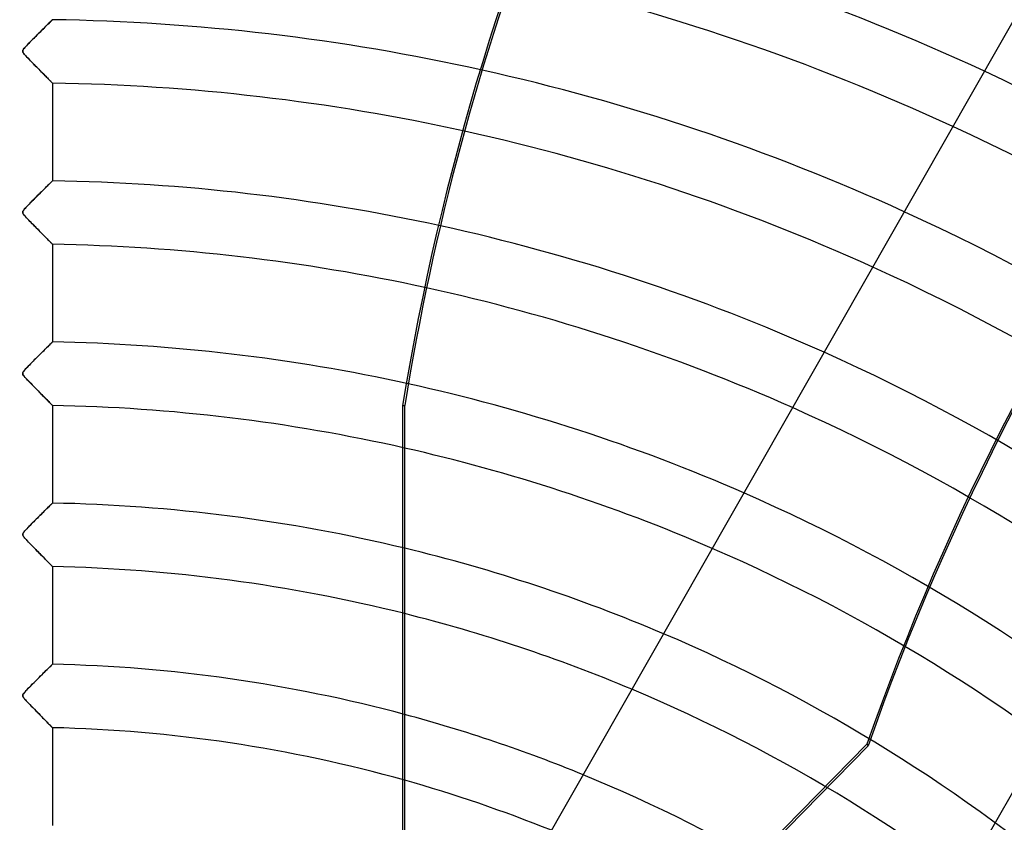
# Model space of a CAD drawing. Header units: millimetres. Extents: x -625 to 625, y -625 to 625.
# Tile 54 of 59: x 0 to 155, y 208 to 334. Entities that reach past the tile are written whole.
import ezdxf

# ---------------------------------------------------------------- set-up
doc = ezdxf.new("R2010")
doc.units = ezdxf.units.MM
doc.layers.add('HIDDEN', color=7, linetype='Continuous')
doc.layers.add('THICK', color=7, linetype='Continuous')

msp = doc.modelspace()

# ---------------------------------------------------------------- linework, layer by layer
at = {"layer": 'HIDDEN'}
for p, q in [((3.37, 332.56), (3.57, 332.76)), ((3.61, 332.8), (3.43, 332.62)), ((3.57, 332.76), (3.77, 332.96)), ((3.79, 332.98), (3.61, 332.8)), ((3.77, 332.96), (3.95, 333.14)), ((3.96, 333.15), (3.79, 332.98)), ((3.95, 333.14), (4.12, 333.3)), ((4.12, 333.31), (3.96, 333.15)), ((4.12, 333.3), (4.27, 333.46)), ((4.27, 333.46), (4.12, 333.31)), ((4.27, 333.46), (4.41, 333.6)), ((4.41, 333.6), (4.27, 333.46)), ((4.41, 333.6), (4.54, 333.73)), ((4.54, 333.72), (4.41, 333.6)), ((4.54, 333.73), (4.66, 333.84)), ((4.66, 333.84), (4.54, 333.72)), ((4.66, 333.84), (4.76, 333.94)), ((4.76, 333.94), (4.66, 333.84)), ((4.76, 333.94), (4.84, 334.02)), ((4.84, 334.02), (4.76, 333.94)), ((4.84, 334.02), (4.91, 334.09)), ((4.91, 334.09), (4.84, 334.02)), ((4.91, 334.09), (4.96, 334.14)), ((4.96, 334.14), (4.91, 334.09)), ((4.96, 334.14), (4.99, 334.17)), ((4.99, 334.17), (4.96, 334.14)), ((4.99, 334.17), (5, 334.18)), ((5, 334.18), (4.99, 334.17)), ((1.8, 330.99), (2.01, 331.2)), ((2.05, 331.24), (1.85, 331.04)), ((2.01, 331.2), (2.23, 331.43)), ((2.24, 331.44), (2.05, 331.24)), ((2.23, 331.43), (2.46, 331.65)), ((2.44, 331.64), (2.24, 331.44)), ((2.65, 331.84), (2.44, 331.64)), ((2.46, 331.65), (2.69, 331.88)), ((2.85, 332.04), (2.65, 331.84)), ((2.69, 331.88), (2.92, 332.12)), ((3.04, 332.24), (2.85, 332.04)), ((2.92, 332.12), (3.15, 332.34)), ((3.24, 332.43), (3.04, 332.24)), ((3.15, 332.34), (3.37, 332.56)), ((3.43, 332.62), (3.24, 332.43)), ((0.54, 329.66), (0.45, 329.54)), ((0.46, 329.56), (0.55, 329.68)), ((0.65, 329.79), (0.54, 329.66)), ((0.55, 329.68), (0.66, 329.8)), ((0.78, 329.93), (0.65, 329.79)), ((0.66, 329.8), (0.78, 329.93)), ((0.93, 330.09), (0.78, 329.93)), ((0.78, 329.93), (0.91, 330.08)), ((0.91, 330.08), (1.06, 330.23)), ((1.09, 330.27), (0.93, 330.09)), ((1.06, 330.23), (1.22, 330.4)), ((1.27, 330.46), (1.09, 330.27)), ((1.22, 330.4), (1.4, 330.59)), ((1.46, 330.65), (1.27, 330.46)), ((1.4, 330.59), (1.59, 330.78)), ((1.65, 330.84), (1.46, 330.65)), ((1.59, 330.78), (1.8, 330.99)), ((1.85, 331.04), (1.65, 330.84)), ((0.32, 329.29), (0.35, 329.37)), ((0.34, 329.34), (0.32, 329.26)), ((0.32, 329.22), (0.32, 329.29)), ((0.32, 329.26), (0.32, 329.18)), ((0.33, 329.14), (0.32, 329.22)), ((0.32, 329.18), (0.34, 329.1)), ((0.36, 329.06), (0.33, 329.14)), ((0.38, 329.44), (0.34, 329.34)), ((0.34, 329.1), (0.38, 329.02)), ((0.35, 329.37), (0.39, 329.46)), ((0.41, 328.97), (0.36, 329.06)), ((0.45, 329.54), (0.38, 329.44)), ((0.38, 329.02), (0.44, 328.92)), ((0.39, 329.46), (0.46, 329.56)), ((0.49, 328.86), (0.41, 328.97)), ((0.44, 328.92), (0.52, 328.82)), ((0.59, 328.73), (0.49, 328.86)), ((0.52, 328.82), (0.6, 328.71)), ((0.72, 328.58), (0.59, 328.73)), ((0.6, 328.71), (0.69, 328.61)), ((0.69, 328.61), (0.8, 328.49)), ((0.87, 328.42), (0.72, 328.58)), ((0.8, 328.49), (0.93, 328.35)), ((1.03, 328.24), (0.87, 328.42)), ((0.93, 328.35), (1.06, 328.21)), ((1.19, 328.07), (1.03, 328.24)), ((1.06, 328.21), (1.21, 328.05)), ((1.36, 327.9), (1.19, 328.07)), ((1.21, 328.05), (1.38, 327.88)), ((1.53, 327.73), (1.36, 327.9)), ((1.38, 327.88), (1.55, 327.71)), ((1.69, 327.56), (1.53, 327.73)), ((1.55, 327.71), (1.73, 327.52)), ((1.86, 327.39), (1.69, 327.56)), ((1.73, 327.52), (1.92, 327.33)), ((2.03, 327.22), (1.86, 327.39)), ((1.92, 327.33), (2.11, 327.13)), ((2.19, 327.05), (2.03, 327.22)), ((2.11, 327.13), (2.3, 326.94)), ((2.35, 326.88), (2.19, 327.05)), ((2.3, 326.94), (2.49, 326.75)), ((2.52, 326.72), (2.35, 326.88)), ((2.49, 326.75), (2.67, 326.56)), ((2.68, 326.56), (2.52, 326.72)), ((2.67, 326.56), (2.85, 326.38)), ((2.83, 326.4), (2.68, 326.56)), ((2.99, 326.24), (2.83, 326.4)), ((2.85, 326.38), (3.02, 326.2)), ((3.14, 326.08), (2.99, 326.24)), ((3.02, 326.2), (3.19, 326.03)), ((3.29, 325.93), (3.14, 326.08)), ((3.19, 326.03), (3.35, 325.87)), ((3.44, 325.79), (3.29, 325.93)), ((3.35, 325.87), (3.51, 325.71)), ((3.58, 325.64), (3.44, 325.79)), ((3.51, 325.71), (3.66, 325.56)), ((3.72, 325.5), (3.58, 325.64)), ((3.66, 325.56), (3.8, 325.42)), ((3.85, 325.36), (3.72, 325.5)), ((3.8, 325.42), (3.94, 325.28)), ((3.98, 325.23), (3.85, 325.36)), ((3.94, 325.28), (4.07, 325.14)), ((4.11, 325.11), (3.98, 325.23)), ((4.07, 325.14), (4.19, 325.02)), ((4.22, 324.98), (4.11, 325.11)), ((4.19, 325.02), (4.31, 324.9)), ((4.34, 324.87), (4.22, 324.98)), ((4.31, 324.9), (4.42, 324.78)), ((4.44, 324.76), (4.34, 324.87)), ((4.42, 324.78), (4.53, 324.68)), ((4.54, 324.66), (4.44, 324.76)), ((4.53, 324.68), (4.62, 324.58)), ((4.63, 324.57), (4.54, 324.66)), ((4.62, 324.58), (4.71, 324.5)), ((4.72, 324.49), (4.63, 324.57)), ((4.71, 324.5), (4.78, 324.42)), ((4.79, 324.41), (4.72, 324.49)), ((4.78, 324.42), (4.85, 324.35)), ((4.85, 324.35), (4.79, 324.41)), ((4.9, 324.29), (4.85, 324.35)), ((4.85, 324.35), (4.9, 324.3)), ((4.9, 324.3), (4.94, 324.25)), ((4.95, 324.25), (4.9, 324.29)), ((4.94, 324.25), (4.97, 324.22)), ((4.98, 324.22), (4.95, 324.25)), ((4.97, 324.22), (4.99, 324.2)), ((4.99, 324.2), (4.98, 324.22)), ((5, 324.2), (4.99, 324.2)), ((4.99, 324.2), (5, 324.2)), ((5, 324.2), (5, 308.85)), ((3.9, 307.77), (4.08, 307.94)), ((4.15, 308.01), (3.99, 307.85)), ((4.08, 307.94), (4.24, 308.09)), ((4.29, 308.15), (4.15, 308.01)), ((4.24, 308.09), (4.38, 308.24)), ((4.43, 308.29), (4.29, 308.15)), ((4.38, 308.24), (4.52, 308.37)), ((4.56, 308.41), (4.43, 308.29)), ((4.52, 308.37), (4.64, 308.49)), ((4.67, 308.52), (4.56, 308.41)), ((4.64, 308.49), (4.75, 308.6)), ((4.77, 308.62), (4.67, 308.52)), ((4.75, 308.6), (4.83, 308.69)), ((4.85, 308.7), (4.77, 308.62)), ((4.83, 308.69), (4.91, 308.76)), ((4.91, 308.76), (4.85, 308.7)), ((4.91, 308.76), (4.96, 308.81)), ((4.96, 308.81), (4.91, 308.76)), ((4.96, 308.81), (4.99, 308.84)), ((4.99, 308.84), (4.96, 308.81)), ((4.99, 308.84), (5, 308.85)), ((5, 308.85), (4.99, 308.84)), ((2.39, 306.25), (2.62, 306.49)), ((2.69, 306.56), (2.49, 306.36)), ((2.62, 306.49), (2.86, 306.73)), ((2.89, 306.76), (2.69, 306.56)), ((2.86, 306.73), (3.09, 306.96)), ((3.08, 306.95), (2.89, 306.76)), ((3.28, 307.14), (3.08, 306.95)), ((3.09, 306.96), (3.31, 307.18)), ((3.46, 307.33), (3.28, 307.14)), ((3.31, 307.18), (3.52, 307.39)), ((3.65, 307.51), (3.46, 307.33)), ((3.52, 307.39), (3.72, 307.58)), ((3.82, 307.68), (3.65, 307.51)), ((3.72, 307.58), (3.9, 307.77)), ((3.99, 307.85), (3.82, 307.68)), ((0.97, 304.82), (1.13, 304.99)), ((1.15, 305), (0.98, 304.82)), ((1.13, 304.99), (1.31, 305.17)), ((1.33, 305.19), (1.15, 305)), ((1.31, 305.17), (1.5, 305.36)), ((1.51, 305.38), (1.33, 305.19)), ((1.5, 305.36), (1.71, 305.57)), ((1.7, 305.57), (1.51, 305.38)), ((1.9, 305.76), (1.7, 305.57)), ((1.71, 305.57), (1.92, 305.79)), ((2.09, 305.96), (1.9, 305.76)), ((1.92, 305.79), (2.15, 306.02)), ((2.29, 306.16), (2.09, 305.96)), ((2.15, 306.02), (2.39, 306.25)), ((2.49, 306.36), (2.29, 306.16)), ((0.35, 304.05), (0.32, 303.97)), ((0.32, 303.91), (0.33, 303.99)), ((0.32, 303.97), (0.32, 303.89)), ((0.32, 303.83), (0.32, 303.91)), ((0.32, 303.89), (0.33, 303.81)), ((0.35, 303.75), (0.32, 303.83)), ((0.33, 303.99), (0.36, 304.08)), ((0.33, 303.81), (0.36, 303.73)), ((0.4, 304.15), (0.35, 304.05)), ((0.4, 303.65), (0.35, 303.75)), ((0.36, 304.08), (0.42, 304.18)), ((0.36, 303.73), (0.41, 303.63)), ((0.47, 304.25), (0.4, 304.15)), ((0.49, 303.53), (0.4, 303.65)), ((0.41, 303.63), (0.48, 303.53)), ((0.42, 304.18), (0.5, 304.29)), ((0.57, 304.37), (0.47, 304.25)), ((0.48, 303.53), (0.57, 303.43)), ((0.6, 303.39), (0.49, 303.53)), ((0.5, 304.29), (0.6, 304.41)), ((0.68, 304.51), (0.57, 304.37)), ((0.57, 303.43), (0.66, 303.32)), ((0.6, 304.41), (0.71, 304.54)), ((0.75, 303.22), (0.6, 303.39)), ((0.66, 303.32), (0.76, 303.21)), ((0.82, 304.66), (0.68, 304.51)), ((0.71, 304.54), (0.83, 304.67)), ((0.98, 304.82), (0.82, 304.66)), ((0.83, 304.67), (0.97, 304.82)), ((0.91, 303.04), (0.75, 303.22)), ((0.76, 303.21), (0.88, 303.08)), ((0.88, 303.08), (1.01, 302.94)), ((1.09, 302.85), (0.91, 303.04)), ((1.01, 302.94), (1.16, 302.78)), ((1.27, 302.66), (1.09, 302.85)), ((1.16, 302.78), (1.32, 302.62)), ((1.46, 302.47), (1.27, 302.66)), ((1.32, 302.62), (1.49, 302.44)), ((1.64, 302.29), (1.46, 302.47)), ((1.49, 302.44), (1.67, 302.26)), ((1.82, 302.1), (1.64, 302.29)), ((1.67, 302.26), (1.85, 302.07)), ((2, 301.91), (1.82, 302.1)), ((1.85, 302.07), (2.05, 301.87)), ((2.18, 301.73), (2, 301.91)), ((2.05, 301.87), (2.24, 301.67)), ((2.36, 301.55), (2.18, 301.73)), ((2.24, 301.67), (2.43, 301.48)), ((2.54, 301.37), (2.36, 301.55)), ((2.43, 301.48), (2.62, 301.29)), ((2.71, 301.19), (2.54, 301.37)), ((2.62, 301.29), (2.8, 301.11)), ((2.88, 301.02), (2.71, 301.19)), ((2.8, 301.11), (2.97, 300.93)), ((3.05, 300.85), (2.88, 301.02)), ((2.97, 300.93), (3.14, 300.75)), ((3.22, 300.68), (3.05, 300.85)), ((3.14, 300.75), (3.31, 300.59)), ((3.38, 300.52), (3.22, 300.68)), ((3.31, 300.59), (3.47, 300.43)), ((3.53, 300.36), (3.38, 300.52)), ((3.47, 300.43), (3.62, 300.27)), ((3.69, 300.2), (3.53, 300.36)), ((3.62, 300.27), (3.77, 300.12)), ((3.83, 300.05), (3.69, 300.2)), ((3.77, 300.12), (3.9, 299.98)), ((3.98, 299.91), (3.83, 300.05)), ((3.9, 299.98), (4.04, 299.85)), ((4.11, 299.77), (3.98, 299.91)), ((4.04, 299.85), (4.17, 299.72)), ((4.24, 299.64), (4.11, 299.77)), ((4.17, 299.72), (4.29, 299.59)), ((4.36, 299.52), (4.24, 299.64)), ((4.29, 299.59), (4.4, 299.48)), ((4.47, 299.4), (4.36, 299.52)), ((4.4, 299.48), (4.51, 299.37)), ((4.58, 299.3), (4.47, 299.4)), ((4.51, 299.37), (4.61, 299.27)), ((4.67, 299.2), (4.58, 299.3)), ((4.61, 299.27), (4.69, 299.18)), ((4.76, 299.12), (4.67, 299.2)), ((4.69, 299.18), (4.77, 299.1)), ((4.83, 299.04), (4.76, 299.12)), ((4.77, 299.1), (4.84, 299.03)), ((4.89, 298.98), (4.83, 299.04)), ((4.84, 299.03), (4.9, 298.97)), ((4.94, 298.93), (4.89, 298.98)), ((4.9, 298.97), (4.94, 298.93)), ((4.97, 298.9), (4.94, 298.93)), ((4.94, 298.93), (4.97, 298.89)), ((4.99, 298.88), (4.97, 298.9)), ((4.97, 298.89), (4.99, 298.87)), ((5, 298.87), (4.99, 298.88)), ((4.99, 298.87), (5, 298.87)), ((5, 298.87), (5, 283.52)), ((4.57, 283.09), (4.68, 283.2)), ((4.75, 283.27), (4.64, 283.17)), ((4.68, 283.2), (4.77, 283.3)), ((4.84, 283.36), (4.75, 283.27)), ((4.77, 283.3), (4.85, 283.38)), ((4.91, 283.43), (4.84, 283.36)), ((4.85, 283.38), (4.92, 283.44)), ((4.96, 283.48), (4.91, 283.43)), ((4.92, 283.44), (4.96, 283.48)), ((4.96, 283.48), (4.99, 283.51)), ((4.99, 283.51), (4.96, 283.48)), ((4.99, 283.51), (5, 283.52)), ((5, 283.52), (4.99, 283.51)), ((3.16, 281.71), (2.96, 281.51)), ((3.08, 281.62), (3.28, 281.82)), ((3.36, 281.9), (3.16, 281.71)), ((3.28, 281.82), (3.48, 282.02)), ((3.55, 282.09), (3.36, 281.9)), ((3.48, 282.02), (3.67, 282.2)), ((3.74, 282.27), (3.55, 282.09)), ((3.67, 282.2), (3.84, 282.38)), ((3.91, 282.45), (3.74, 282.27)), ((3.84, 282.38), (4.01, 282.54)), ((4.08, 282.62), (3.91, 282.45)), ((4.01, 282.54), (4.16, 282.7)), ((4.24, 282.77), (4.08, 282.62)), ((4.16, 282.7), (4.31, 282.84)), ((4.39, 282.92), (4.24, 282.77)), ((4.31, 282.84), (4.44, 282.97)), ((4.52, 283.05), (4.39, 282.92)), ((4.44, 282.97), (4.57, 283.09)), ((4.64, 283.17), (4.52, 283.05)), ((1.55, 280.09), (1.36, 279.89)), ((1.52, 280.06), (1.73, 280.27)), ((1.74, 280.28), (1.55, 280.09)), ((1.73, 280.27), (1.95, 280.49)), ((1.94, 280.48), (1.74, 280.28)), ((2.14, 280.69), (1.94, 280.48)), ((1.95, 280.49), (2.17, 280.72)), ((2.35, 280.89), (2.14, 280.69)), ((2.17, 280.72), (2.41, 280.95)), ((2.55, 281.1), (2.35, 280.89)), ((2.41, 280.95), (2.64, 281.18)), ((2.76, 281.3), (2.55, 281.1)), ((2.64, 281.18), (2.86, 281.4)), ((2.96, 281.51), (2.76, 281.3)), ((2.86, 281.4), (3.08, 281.62)), ((0.32, 278.6), (0.34, 278.7)), ((0.33, 278.65), (0.32, 278.57)), ((0.32, 278.5), (0.32, 278.6)), ((0.32, 278.57), (0.33, 278.49)), ((0.35, 278.74), (0.33, 278.65)), ((0.34, 278.7), (0.39, 278.81)), ((0.41, 278.83), (0.35, 278.74)), ((0.39, 278.81), (0.47, 278.92)), ((0.48, 278.94), (0.41, 278.83)), ((0.47, 278.92), (0.57, 279.04)), ((0.58, 279.06), (0.48, 278.94)), ((0.57, 279.04), (0.68, 279.18)), ((0.7, 279.2), (0.58, 279.06)), ((0.68, 279.18), (0.82, 279.33)), ((0.84, 279.35), (0.7, 279.2)), ((0.82, 279.33), (0.97, 279.5)), ((1, 279.52), (0.84, 279.35)), ((0.97, 279.5), (1.14, 279.67)), ((1.17, 279.7), (1, 279.52)), ((1.14, 279.67), (1.33, 279.86)), ((1.36, 279.89), (1.17, 279.7)), ((1.33, 279.86), (1.52, 280.06)), ((0.36, 278.4), (0.32, 278.5)), ((0.33, 278.49), (0.35, 278.41)), ((0.35, 278.41), (0.4, 278.33)), ((0.44, 278.27), (0.36, 278.4)), ((0.4, 278.33), (0.47, 278.23)), ((0.56, 278.12), (0.44, 278.27)), ((0.47, 278.23), (0.56, 278.11)), ((0.71, 277.94), (0.56, 278.12)), ((0.56, 278.11), (0.67, 277.98)), ((0.67, 277.98), (0.81, 277.83)), ((0.9, 277.73), (0.71, 277.94)), ((0.81, 277.83), (0.97, 277.66)), ((1.09, 277.53), (0.9, 277.73)), ((0.97, 277.66), (1.15, 277.46)), ((1.29, 277.32), (1.09, 277.53)), ((1.15, 277.46), (1.36, 277.25)), ((1.49, 277.11), (1.29, 277.32)), ((1.36, 277.25), (1.58, 277.03)), ((1.7, 276.9), (1.49, 277.11)), ((1.58, 277.03), (1.81, 276.79)), ((1.9, 276.7), (1.7, 276.9)), ((1.81, 276.79), (2.05, 276.54)), ((2.1, 276.49), (1.9, 276.7)), ((2.05, 276.54), (2.3, 276.29)), ((2.3, 276.29), (2.1, 276.49)), ((2.49, 276.09), (2.3, 276.29)), ((2.3, 276.29), (2.53, 276.05)), ((2.69, 275.89), (2.49, 276.09)), ((2.53, 276.05), (2.76, 275.82)), ((2.88, 275.7), (2.69, 275.89)), ((2.76, 275.82), (2.98, 275.6)), ((3.06, 275.51), (2.88, 275.7)), ((2.98, 275.6), (3.19, 275.38)), ((3.24, 275.33), (3.06, 275.51)), ((3.19, 275.38), (3.39, 275.17)), ((3.42, 275.15), (3.24, 275.33)), ((3.39, 275.17), (3.59, 274.98)), ((3.59, 274.97), (3.42, 275.15)), ((3.59, 274.98), (3.77, 274.79)), ((3.76, 274.8), (3.59, 274.97)), ((3.92, 274.64), (3.76, 274.8)), ((3.77, 274.79), (3.94, 274.62)), ((4.07, 274.48), (3.92, 274.64)), ((3.94, 274.62), (4.11, 274.45)), ((4.22, 274.34), (4.07, 274.48)), ((4.11, 274.45), (4.26, 274.29)), ((4.35, 274.2), (4.22, 274.34)), ((4.26, 274.29), (4.41, 274.14)), ((4.48, 274.07), (4.35, 274.2)), ((4.41, 274.14), (4.54, 274.01)), ((4.59, 273.95), (4.48, 274.07)), ((4.54, 274.01), (4.65, 273.89)), ((4.7, 273.85), (4.59, 273.95)), ((4.65, 273.89), (4.76, 273.79)), ((4.79, 273.76), (4.7, 273.85)), ((4.76, 273.79), (4.84, 273.7)), ((4.86, 273.68), (4.79, 273.76)), ((4.84, 273.7), (4.91, 273.63)), ((4.92, 273.62), (4.86, 273.68)), ((4.91, 273.63), (4.96, 273.58)), ((4.96, 273.58), (4.92, 273.62)), ((4.99, 273.55), (4.96, 273.58)), ((4.96, 273.58), (4.99, 273.55)), ((5, 273.54), (4.99, 273.55)), ((4.99, 273.55), (5, 273.54)), ((5, 273.54), (5, 258.19)), ((60.03, 166.8), (60.03, 273.51)), ((60.03, 273.51), (60.34, 273.51)), ((3.75, 256.96), (3.57, 256.79)), ((3.62, 256.83), (3.8, 257.01)), ((3.91, 257.12), (3.75, 256.96)), ((3.8, 257.01), (3.96, 257.17)), ((4.07, 257.28), (3.91, 257.12)), ((3.96, 257.17), (4.11, 257.32)), ((4.22, 257.42), (4.07, 257.28)), ((4.11, 257.32), (4.26, 257.46)), ((4.36, 257.56), (4.22, 257.42)), ((4.26, 257.46), (4.39, 257.59)), ((4.49, 257.69), (4.36, 257.56)), ((4.39, 257.59), (4.51, 257.71)), ((4.6, 257.8), (4.49, 257.69)), ((4.51, 257.71), (4.62, 257.81)), ((4.7, 257.9), (4.6, 257.8)), ((4.62, 257.81), (4.71, 257.91)), ((4.79, 257.99), (4.7, 257.9)), ((4.71, 257.91), (4.8, 257.99)), ((4.87, 258.06), (4.79, 257.99)), ((4.8, 257.99), (4.87, 258.06)), ((4.87, 258.06), (4.93, 258.12)), ((4.92, 258.12), (4.87, 258.06)), ((4.97, 258.16), (4.92, 258.12)), ((4.93, 258.12), (4.97, 258.16)), ((4.97, 258.16), (4.99, 258.18)), ((4.99, 258.18), (4.97, 258.16)), ((4.99, 258.18), (5, 258.19)), ((5, 258.19), (4.99, 258.18)), ((2.01, 255.23), (2.23, 255.44)), ((2.23, 255.45), (2.04, 255.26)), ((2.23, 255.44), (2.44, 255.66)), ((2.43, 255.65), (2.23, 255.45)), ((2.63, 255.84), (2.43, 255.65)), ((2.44, 255.66), (2.65, 255.86)), ((2.82, 256.04), (2.63, 255.84)), ((2.65, 255.86), (2.85, 256.07)), ((3.02, 256.23), (2.82, 256.04)), ((2.85, 256.07), (3.05, 256.27)), ((3.21, 256.42), (3.02, 256.23)), ((3.05, 256.27), (3.25, 256.46)), ((3.39, 256.61), (3.21, 256.42)), ((3.25, 256.46), (3.44, 256.65)), ((3.57, 256.79), (3.39, 256.61)), ((3.44, 256.65), (3.62, 256.83)), ((0.54, 253.69), (0.66, 253.83)), ((0.69, 253.86), (0.57, 253.73)), ((0.66, 253.83), (0.81, 253.99)), ((0.82, 254.01), (0.69, 253.86)), ((0.81, 253.99), (0.97, 254.17)), ((0.97, 254.17), (0.82, 254.01)), ((0.97, 254.17), (1.16, 254.36)), ((1.13, 254.34), (0.97, 254.17)), ((1.3, 254.51), (1.13, 254.34)), ((1.16, 254.36), (1.36, 254.57)), ((1.48, 254.69), (1.3, 254.51)), ((1.36, 254.57), (1.58, 254.79)), ((1.66, 254.88), (1.48, 254.69)), ((1.58, 254.79), (1.8, 255.01)), ((1.85, 255.07), (1.66, 254.88)), ((1.8, 255.01), (2.01, 255.23)), ((2.04, 255.26), (1.85, 255.07)), ((0.32, 253.25), (0.33, 253.34)), ((0.33, 253.33), (0.32, 253.27)), ((0.32, 253.27), (0.32, 253.21)), ((0.33, 253.15), (0.32, 253.25)), ((0.32, 253.21), (0.33, 253.16)), ((0.33, 253.34), (0.37, 253.45)), ((0.34, 253.39), (0.33, 253.33)), ((0.33, 253.16), (0.35, 253.1)), ((0.37, 253.05), (0.33, 253.15)), ((0.37, 253.45), (0.34, 253.39)), ((0.35, 253.1), (0.38, 253.03)), ((0.37, 253.45), (0.45, 253.57)), ((0.42, 253.52), (0.37, 253.45)), ((0.45, 252.93), (0.37, 253.05)), ((0.38, 253.03), (0.43, 252.96)), ((0.48, 253.61), (0.42, 253.52)), ((0.43, 252.96), (0.49, 252.88)), ((0.45, 253.57), (0.54, 253.69)), ((0.54, 252.81), (0.45, 252.93)), ((0.57, 253.73), (0.48, 253.61)), ((0.49, 252.88), (0.56, 252.79)), ((0.65, 252.68), (0.54, 252.81)), ((0.56, 252.79), (0.64, 252.69)), ((0.64, 252.69), (0.74, 252.58)), ((0.77, 252.55), (0.65, 252.68)), ((0.74, 252.58), (0.85, 252.46)), ((0.9, 252.4), (0.77, 252.55)), ((0.85, 252.46), (0.98, 252.32)), ((1.05, 252.24), (0.9, 252.4)), ((0.98, 252.32), (1.12, 252.17)), ((1.22, 252.07), (1.05, 252.24)), ((1.12, 252.17), (1.27, 252.01)), ((1.4, 251.89), (1.22, 252.07)), ((1.27, 252.01), (1.44, 251.84)), ((1.59, 251.69), (1.4, 251.89)), ((1.44, 251.84), (1.61, 251.66)), ((1.78, 251.49), (1.59, 251.69)), ((1.61, 251.66), (1.8, 251.47)), ((1.98, 251.29), (1.78, 251.49)), ((1.8, 251.47), (1.99, 251.28)), ((2.17, 251.09), (1.98, 251.29)), ((1.99, 251.28), (2.18, 251.08)), ((2.37, 250.89), (2.17, 251.09)), ((2.18, 251.08), (2.37, 250.89)), ((2.56, 250.7), (2.37, 250.89)), ((2.37, 250.89), (2.55, 250.7)), ((2.55, 250.7), (2.73, 250.52)), ((2.74, 250.51), (2.56, 250.7)), ((2.73, 250.52), (2.91, 250.34)), ((2.92, 250.33), (2.74, 250.51)), ((2.91, 250.34), (3.08, 250.17)), ((3.1, 250.14), (2.92, 250.33)), ((3.08, 250.17), (3.25, 250)), ((3.28, 249.97), (3.1, 250.14)), ((3.25, 250), (3.41, 249.83)), ((3.45, 249.79), (3.28, 249.97)), ((3.41, 249.83), (3.56, 249.68)), ((3.61, 249.63), (3.45, 249.79)), ((3.56, 249.68), (3.71, 249.53)), ((3.77, 249.47), (3.61, 249.63)), ((3.71, 249.53), (3.85, 249.38)), ((3.92, 249.31), (3.77, 249.47)), ((3.85, 249.38), (3.99, 249.24)), ((4.06, 249.17), (3.92, 249.31)), ((3.99, 249.24), (4.12, 249.11)), ((4.2, 249.03), (4.06, 249.17)), ((4.12, 249.11), (4.25, 248.98)), ((4.33, 248.89), (4.2, 249.03)), ((4.25, 248.98), (4.36, 248.86)), ((4.45, 248.77), (4.33, 248.89)), ((4.36, 248.86), (4.48, 248.75)), ((4.56, 248.66), (4.45, 248.77)), ((4.48, 248.75), (4.58, 248.64)), ((4.66, 248.56), (4.56, 248.66)), ((4.58, 248.64), (4.67, 248.55)), ((4.75, 248.47), (4.66, 248.56)), ((4.67, 248.55), (4.75, 248.46)), ((4.82, 248.39), (4.75, 248.47)), ((4.75, 248.46), (4.83, 248.39)), ((4.89, 248.33), (4.82, 248.39)), ((4.83, 248.39), (4.89, 248.32)), ((4.94, 248.28), (4.89, 248.33)), ((4.89, 248.32), (4.94, 248.28)), ((4.97, 248.24), (4.94, 248.28)), ((4.94, 248.28), (4.97, 248.24)), ((4.99, 248.22), (4.97, 248.24)), ((4.97, 248.24), (4.99, 248.22)), ((5, 248.21), (4.99, 248.22)), ((4.99, 248.22), (5, 248.21)), ((5, 248.21), (5, 232.86)), ((4.15, 232.03), (4.31, 232.19)), ((4.36, 232.23), (4.21, 232.08)), ((4.31, 232.19), (4.46, 232.34)), ((4.5, 232.37), (4.36, 232.23)), ((4.46, 232.34), (4.6, 232.47)), ((4.62, 232.49), (4.5, 232.37)), ((4.6, 232.47), (4.72, 232.58)), ((4.73, 232.6), (4.62, 232.49)), ((4.72, 232.58), (4.82, 232.68)), ((4.83, 232.69), (4.73, 232.6)), ((4.82, 232.68), (4.9, 232.76)), ((4.9, 232.77), (4.83, 232.69)), ((4.9, 232.76), (4.95, 232.82)), ((4.96, 232.82), (4.9, 232.77)), ((4.95, 232.82), (4.99, 232.85)), ((4.99, 232.85), (4.96, 232.82)), ((4.99, 232.85), (5, 232.86)), ((5, 232.86), (4.99, 232.85)), ((2.69, 230.58), (2.48, 230.37)), ((2.64, 230.53), (2.89, 230.78)), ((2.9, 230.79), (2.69, 230.58)), ((2.89, 230.78), (3.13, 231.02)), ((3.1, 230.99), (2.9, 230.79)), ((3.3, 231.19), (3.1, 230.99)), ((3.13, 231.02), (3.36, 231.25)), ((3.5, 231.38), (3.3, 231.19)), ((3.36, 231.25), (3.58, 231.46)), ((3.69, 231.57), (3.5, 231.38)), ((3.58, 231.46), (3.78, 231.66)), ((3.87, 231.75), (3.69, 231.57)), ((3.78, 231.66), (3.97, 231.85)), ((4.04, 231.92), (3.87, 231.75)), ((3.97, 231.85), (4.15, 232.03)), ((4.21, 232.08), (4.04, 231.92)), ((1.03, 228.9), (1.2, 229.08)), ((1.28, 229.16), (1.09, 228.97)), ((1.2, 229.08), (1.41, 229.29)), ((1.47, 229.35), (1.28, 229.16)), ((1.41, 229.29), (1.63, 229.52)), ((1.66, 229.55), (1.47, 229.35)), ((1.63, 229.52), (1.87, 229.76)), ((1.86, 229.75), (1.66, 229.55)), ((2.07, 229.96), (1.86, 229.75)), ((1.87, 229.76), (2.12, 230.01)), ((2.27, 230.16), (2.07, 229.96)), ((2.12, 230.01), (2.38, 230.27)), ((2.48, 230.37), (2.27, 230.16)), ((2.38, 230.27), (2.64, 230.53)), ((0.32, 227.98), (0.35, 228.08)), ((0.34, 228.04), (0.32, 227.96)), ((0.32, 227.88), (0.32, 227.98)), ((0.32, 227.96), (0.32, 227.88)), ((0.35, 227.78), (0.32, 227.88)), ((0.32, 227.88), (0.34, 227.8)), ((0.38, 228.13), (0.34, 228.04)), ((0.34, 227.8), (0.38, 227.72)), ((0.35, 228.08), (0.41, 228.19)), ((0.41, 227.66), (0.35, 227.78)), ((0.44, 228.23), (0.38, 228.13)), ((0.38, 227.72), (0.43, 227.63)), ((0.41, 228.19), (0.5, 228.31)), ((0.52, 227.51), (0.41, 227.66)), ((0.43, 227.63), (0.51, 227.52)), ((0.53, 228.35), (0.44, 228.23)), ((0.5, 228.31), (0.6, 228.44)), ((0.51, 227.52), (0.61, 227.4)), ((0.67, 227.33), (0.52, 227.51)), ((0.64, 228.48), (0.53, 228.35)), ((0.6, 228.44), (0.73, 228.58)), ((0.77, 228.63), (0.64, 228.48)), ((0.73, 228.58), (0.87, 228.73)), ((0.92, 228.79), (0.77, 228.63)), ((0.87, 228.73), (1.03, 228.9)), ((1.09, 228.97), (0.92, 228.79)), ((0.61, 227.4), (0.73, 227.26)), ((0.86, 227.13), (0.67, 227.33)), ((0.73, 227.26), (0.88, 227.1)), ((1.06, 226.91), (0.86, 227.13)), ((0.88, 227.1), (1.05, 226.92)), ((1.05, 226.92), (1.24, 226.72)), ((1.27, 226.7), (1.06, 226.91)), ((1.24, 226.72), (1.45, 226.51)), ((1.47, 226.48), (1.27, 226.7)), ((1.45, 226.51), (1.67, 226.28)), ((1.68, 226.26), (1.47, 226.48)), ((1.67, 226.28), (1.91, 226.04)), ((1.89, 226.05), (1.68, 226.26)), ((2.1, 225.84), (1.89, 226.05)), ((1.91, 226.04), (2.15, 225.79)), ((2.31, 225.63), (2.1, 225.84)), ((2.15, 225.79), (2.39, 225.55)), ((2.51, 225.42), (2.31, 225.63)), ((2.39, 225.55), (2.62, 225.31)), ((2.71, 225.21), (2.51, 225.42)), ((2.62, 225.31), (2.84, 225.09)), ((2.91, 225.01), (2.71, 225.21)), ((2.84, 225.09), (3.05, 224.87)), ((3.1, 224.82), (2.91, 225.01)), ((3.05, 224.87), (3.26, 224.66)), ((3.29, 224.62), (3.1, 224.82)), ((3.26, 224.66), (3.45, 224.46)), ((3.48, 224.44), (3.29, 224.62)), ((3.45, 224.46), (3.64, 224.27)), ((3.65, 224.26), (3.48, 224.44)), ((3.64, 224.27), (3.82, 224.09)), ((3.82, 224.08), (3.65, 224.26)), ((3.82, 224.09), (3.99, 223.92)), ((3.99, 223.91), (3.82, 224.08)), ((3.99, 223.92), (4.14, 223.75)), ((4.15, 223.75), (3.99, 223.91)), ((4.14, 223.75), (4.29, 223.6)), ((4.29, 223.6), (4.15, 223.75)), ((4.43, 223.46), (4.29, 223.6)), ((4.29, 223.6), (4.43, 223.46)), ((4.55, 223.34), (4.43, 223.46)), ((4.43, 223.46), (4.56, 223.33)), ((4.67, 223.22), (4.55, 223.34)), ((4.56, 223.33), (4.67, 223.22)), ((4.76, 223.12), (4.67, 223.22)), ((4.67, 223.22), (4.77, 223.12)), ((4.85, 223.04), (4.76, 223.12)), ((4.77, 223.12), (4.85, 223.03)), ((4.91, 222.97), (4.85, 223.04)), ((4.85, 223.03), (4.91, 222.97)), ((4.96, 222.92), (4.91, 222.97)), ((4.91, 222.97), (4.96, 222.92)), ((4.99, 222.89), (4.96, 222.92)), ((4.96, 222.92), (4.99, 222.89)), ((5, 222.88), (4.99, 222.89)), ((4.99, 222.89), (5, 222.88)), ((5, 222.88), (5, 207.53)), ((74.56, 160.84), (132.99, 220.27)), ((74.85, 160.7), (133.18, 220.02)), ((132.99, 220.27), (133.18, 220.02))]:
    msp.add_line(p, q, dxfattribs=at)
for radius, start, end in [(556.5, 0, 180), (506.5, 0, 180), (501.5, 0, 180), (486.17, 31.1893, 89.4108), (476.19, 31.2016, 89.3984), (460.84, 31.2217, 89.3783), (450.86, 31.2354, 89.3646), (450, 0, 180), (445, 0, 180), (334.21, 77.4688, 89.1428), (359.54, 31.3968, 65.0863), (324.24, 77.5783, 89.1164), (349.56, 31.4196, 65.2233), (308.89, 77.6721, 89.0725), (334.21, 31.4572, 65.4499), (298.91, 77.6791, 89.0415), (324.24, 31.4836, 65.6089), (283.56, 77.5949, 88.9897), (308.89, 31.5275, 65.8735), (273.58, 77.2575, 88.9528), (298.91, 31.5585, 66.0601), (283.56, 31.6103, 66.373), (258.24, 76.4864, 88.8906), (273.58, 31.6472, 66.5955), (248.26, 75.9322, 88.846), (258.24, 31.7094, 66.9711), (232.91, 74.9843, 88.77), (248.26, 31.754, 67.2407), (222.94, 74.2952, 88.7148), (232.91, 31.83, 67.7004)]:
    msp.add_arc((0, 0), radius, start, end, dxfattribs=at)
for centre, major_axis, start_param, end_param in [((454.96, 207.9), (0, -405.2), -2.280953, -1.73342), ((513.49, 91.67), (-316.8, -252.64), -1.570796, -1.004743), ((513.69, 91.42), (316.8, 252.64), 1.570796, 2.13685)]:
    msp.add_ellipse(centre, major_axis=major_axis, ratio=0.987688, start_param=start_param, end_param=end_param, dxfattribs=at)
at = {"layer": 'THICK'}
for p, q in [((193.91, 400.52), (73.21, 188.91)), ((246.03, 370.79), (125.33, 159.18)), ((60.34, 273.51), (60.34, 193.4))]:
    msp.add_line(p, q, dxfattribs=at)
for radius, start, end in [(502.5, 0, 180), (444.99, 0, 180), (359.54, 65.0863, 77.0421), (349.56, 65.2233, 77.234), (334.21, 65.4499, 77.4688), (324.24, 65.6089, 77.5783), (308.89, 65.8735, 77.6721), (298.91, 66.0601, 77.6791), (283.56, 66.373, 77.5949), (273.58, 66.5955, 77.2575), (258.24, 66.9711, 76.4864), (248.26, 67.2407, 75.9322), (232.91, 67.7004, 74.9843), (222.94, 68.0336, 74.2952)]:
    msp.add_arc((0, 0), radius, start, end, dxfattribs=at)
msp.add_ellipse((455.28, 207.9), major_axis=(0, -405.2), ratio=0.987688, start_param=-2.146794, end_param=-1.73342, dxfattribs=at)

doc.saveas('drawing.dxf')
